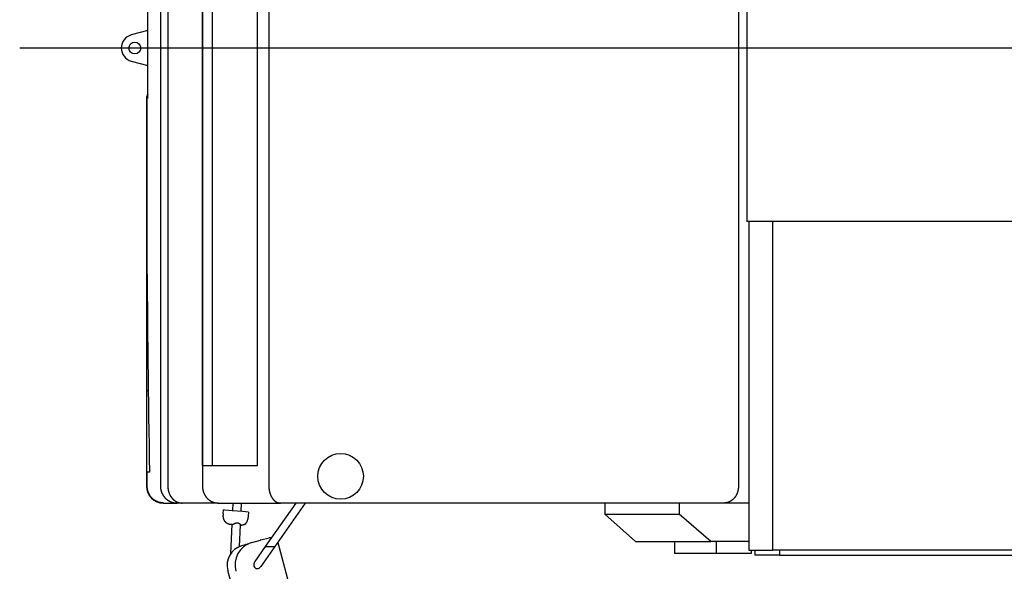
# Model space of a CAD drawing. Extents: x 1292 to 96515, y -55444 to 58338.
# Tile 45 of 80: x 1292 to 4204, y 48565 to 50197. Entities that reach past the tile are written whole.
import ezdxf

# ---------------------------------------------------------------- set-up
doc = ezdxf.new("R2010")
doc.units = 0
doc.layers.get('0').update_dxf_attribs({"linetype": 'CONTINUOUS'})

msp = doc.modelspace()

# ---------------------------------------------------------------- linework, layer by layer
at = {"color": 104, "linetype": 'Continuous'}
for p, q in [((2028.74, 51407.45), (2028.74, 48817.25)), ((3417.44, 51407.45), (3417.44, 48817.25)), ((1708.27, 50994.14), (1708.27, 48817.25)), ((1832.54, 50994.14), (1832.54, 48817.25)), ((1832.67, 48878.25), (1832.67, 50994.14)), ((1862.53, 48878.25), (1862.53, 50994.14)), ((1995.43, 48878.25), (1995.43, 50994.15)), ((3441.94, 50850.25), (3441.94, 49600.25)), ((1730.14, 50674.6), (1730.14, 48817.25)), ((1671.22, 49965.83), (1671.22, 50260.66)), ((1671.22, 50164.95), (1622.24, 50151.9)), ((17835.43, 50113.25), (1292.14, 50113.25)), ((1622.24, 50074.59), (1671.22, 50061.55)), ((1666.79, 49964.7), (1666.79, 49139.8)), ((1668.14, 49964.7), (1668.14, 49504.91)), ((5668.54, 49600.25), (3441.94, 49600.25)), ((3448.14, 49600.25), (3448.14, 48628.25)), ((3518.14, 49600.25), (3518.14, 48628.25)), ((1668.14, 49504.91), (1668.24, 49505.55)), ((1668.14, 49504.91), (1668.25, 49504.91)), ((1666.94, 49493.09), (1668.33, 49493.09)), ((1668.14, 49223.37), (1670.82, 49224.23)), ((1668.14, 49223.37), (1668.14, 49191.44)), ((1668.14, 49191.44), (1671.21, 49191.32)), ((1667.58, 49100.55), (1672.37, 49100.55)), ((1668.14, 48858.75), (1666.79, 48858.75)), ((1666.79, 48858.75), (1666.79, 48817.25)), ((1676.09, 48858.75), (1668.14, 48858.75)), ((1668.14, 48858.75), (1668.14, 48817.25)), ((1832.67, 48878.25), (1995.43, 48878.25)), ((1716.79, 48767.25), (1717.3, 48767.25)), ((1718.38, 48767.25), (1717.3, 48767.25)), ((1718.41, 48767.25), (1757.42, 48767.25)), ((1772.08, 48767.25), (1757.42, 48767.25)), ((1878.76, 48767.25), (1772.08, 48767.25)), ((1878.76, 48767.25), (2063.51, 48767.25)), ((1922.27, 48744.48), (1923.25, 48767.25)), ((1946.72, 48742.42), (1947.79, 48767.25)), ((2108.54, 48767.25), (2018.46, 48638.55)), ((2136.54, 48767.25), (2046.46, 48638.55)), ((3374.54, 48767.25), (2063.51, 48767.25)), ((3022.44, 48767.25), (3022.44, 48734.25)), ((3241.65, 48767.25), (3241.65, 48734.25)), ((3448.14, 48767.25), (3374.54, 48767.25)), ((1893.62, 48734.95), (1894.63, 48746.82)), ((1894.74, 48746.81), (1894.63, 48746.82)), ((1899.11, 48746.44), (1894.74, 48746.81)), ((1920.71, 48744.62), (1899.11, 48746.44)), ((1950.49, 48742.1), (1920.71, 48744.62)), ((1968.67, 48740.56), (1950.49, 48742.1)), ((1968.67, 48740.56), (1966.9, 48719.59)), ((3112.61, 48653.25), (3022.44, 48734.25)), ((3022.44, 48734.25), (3241.65, 48734.25)), ((3335.37, 48653.25), (3241.65, 48734.25)), ((1920.49, 48703.25), (1914.92, 48703.72)), ((1916.83, 48618.33), (1920.49, 48703.34)), ((1942.24, 48638.47), (1944.98, 48702.1)), ((1978.44, 48650.31), (2003.79, 48657.72)), ((2005.32, 48658.15), (2029.42, 48664.62)), ((2055.53, 48650.8), (2097.54, 48494.03)), ((3112.61, 48653.25), (3335.37, 48653.25)), ((3228.54, 48653.25), (3228.54, 48618.25)), ((3448.14, 48653.25), (3335.37, 48653.25)), ((3351.58, 48653.25), (3351.58, 48618.25)), ((1959.57, 48643.88), (1948.14, 48640.54)), ((1960.88, 48644.25), (1967.3, 48645.97)), ((2018.46, 48638.55), (1987.24, 48593.96)), ((2046.46, 48638.55), (2005.28, 48579.73)), ((2018.46, 48638.55), (2046.46, 48638.55)), ((3448.14, 48628.25), (3518.14, 48628.25)), ((3454.95, 48628.24), (3454.95, 48618.25)), ((3466.14, 48628.24), (3466.14, 48613.25)), ((5617.54, 48628.25), (3518.14, 48628.25)), ((3538.54, 48628.24), (3538.54, 48613.25)), ((3351.58, 48618.25), (3228.54, 48618.25)), ((3454.95, 48618.25), (3351.58, 48618.25)), ((3538.54, 48613.25), (3466.14, 48613.25)), ((3538.54, 48613.25), (7093.54, 48613.25)), ((1930.95, 48480.68), (1907.66, 48567.61))]:
    msp.add_line(p, q, dxfattribs=at)
for centre, radius in [((1632.54, 50113.25), 17.5), ((1632.54, 50113.25), 17.5), ((2241.04, 48846.25), 67.5)]:
    msp.add_circle(centre, radius, dxfattribs=at)
for centre, radius, start, end in [((1632.54, 50113.25), 40, 104.919, 255.081), ((1686.79, 49964.7), 20, 141.11213, 179.99999), ((1688.26, 49964.7), 20.11, 147.89944, 180.01722), ((1688.26, 49964.7), 20.11, 147.89932, 180.01728), ((1691.08, 49965.83), 19.86, 180.00048, 183.27841), ((1785.95, 49486.93), 119.17, 171.32587, 177.0404), ((62745.38, 49630.8), 61078.6, 180.129183, 180.382201), ((2653.46, 49139.7), 986.67, 176.99409, 179.9941), ((2637.12, 49139.76), 970.34, 179.99719, 182.31592), ((61459.42, 48792.79), 59792.64, 179.705099, 179.936803), ((1716.79, 48817.25), 50, 180, 270), ((1915.45, 48733.11), 21.91, 175.16829, 186.69681), ((1946.97, 48721.28), 20, 299.38734, 355.16917), ((2023.6, 48590), 70.56, 105.01204, 106.30132), ((2034.63, 48645.18), 20.12, 103.10218, 105.01216), ((2036.25, 48645.63), 19.96, 15.00019, 16.52905), ((1976.62, 48585.56), 60.76, 105.01003, 106.30109)]:
    msp.add_arc(centre, radius, start, end, dxfattribs=at)
for centre, major_axis, ratio, start_param, end_param in [((4414.39, 47388.24), (554.59, -13124.67), 0.205037, 4.5417011, 4.5914527), ((1717.75, 48817.25), (-0.6, -50), 0.992138, 4.7244143, 5.3679757), ((1717.74, 48817.25), (-0.38, -49.99), 0.99204, 4.7200951, 5.3637334), ((1998.11, 48583.1), (20.37, -67), 0.990676, 3.1311736, 4.6787576), ((1964.98, 48582.94), (16.88, -57.59), 0.988718, 3.1410015, 4.6887335), ((1996.26, 48586.85), (-6.65, -12.32), 0.816497, 4.5704919, 7.7120846)]:
    msp.add_ellipse(centre, major_axis=major_axis, ratio=ratio, start_param=start_param, end_param=end_param, dxfattribs=at)
for points, knots in [([(1708.27, 48817.25), (1708.27, 48816.77), (1708.28, 48815.82), (1708.34, 48814.4), (1708.44, 48812.98), (1708.58, 48811.56), (1708.76, 48810.15), (1708.98, 48808.74), (1709.24, 48807.34), (1709.53, 48805.95), (1709.87, 48804.56), (1710.24, 48803.19), (1710.66, 48801.83), (1711.11, 48800.48), (1711.59, 48799.14), (1712.12, 48797.82), (1712.68, 48796.52), (1713.28, 48795.23), (1713.92, 48793.96), (1714.59, 48792.71), (1715.29, 48791.47), (1716.03, 48790.26), (1716.8, 48789.07), (1717.61, 48787.91), (1718.45, 48786.76), (1719.32, 48785.65), (1720.22, 48784.55), (1721.15, 48783.49), (1722.12, 48782.45), (1723.11, 48781.44), (1724.13, 48780.45), (1725.17, 48779.5), (1726.25, 48778.58), (1727.34, 48777.69), (1728.47, 48776.83), (1729.62, 48776.01), (1730.79, 48775.22), (1731.98, 48774.46), (1733.19, 48773.74), (1734.42, 48773.05), (1735.68, 48772.4), (1736.95, 48771.78), (1738.23, 48771.2), (1739.54, 48770.67), (1740.86, 48770.16), (1742.19, 48769.7), (1743.53, 48769.28), (1744.89, 48768.89), (1746.26, 48768.55), (1747.63, 48768.24), (1749.01, 48767.98), (1750.41, 48767.75), (1751.8, 48767.57), (1753.2, 48767.42), (1754.61, 48767.32), (1756.02, 48767.26), (1756.95, 48767.25), (1757.42, 48767.25)], [0, 0, 0, 0, 1.4244649, 2.8488918, 4.2732434, 5.6974841, 7.12158, 8.5454985, 9.9692086, 11.3926807, 12.8158867, 14.2388002, 15.6613967, 17.0836531, 18.5055486, 19.9270642, 21.348183, 22.7688906, 24.1891747, 25.6090254, 27.0284354, 28.4473999, 29.8659169, 31.2839867, 32.701611, 34.1187921, 35.5355327, 36.9518362, 38.3677067, 39.783149, 41.1981688, 42.6127725, 44.0269676, 45.4407627, 46.8541671, 48.2671911, 49.6798461, 51.0921441, 52.504098, 53.9157211, 55.3270272, 56.7380301, 58.1487435, 59.5591807, 60.9693537, 62.379272, 63.7889455, 65.1983869, 66.6076115, 68.0166368, 69.4254825, 70.83417, 72.2427228, 73.6511657, 75.0595248, 76.4678276, 77.8761021, 77.8761021, 77.8761021, 77.8761021]), ([(1730.14, 48817.25), (1730.14, 48816.97), (1730.15, 48816.41), (1730.16, 48815.58), (1730.19, 48814.74), (1730.23, 48813.91), (1730.29, 48813.08), (1730.35, 48812.25), (1730.43, 48811.42), (1730.51, 48810.59), (1730.61, 48809.77), (1730.72, 48808.95), (1730.84, 48808.13), (1730.98, 48807.32), (1731.12, 48806.5), (1731.27, 48805.7), (1731.44, 48804.89), (1731.62, 48804.09), (1731.81, 48803.3), (1732, 48802.51), (1732.21, 48801.72), (1732.43, 48800.94), (1732.66, 48800.16), (1732.9, 48799.39), (1733.16, 48798.63), (1733.42, 48797.87), (1733.69, 48797.12), (1733.97, 48796.38), (1734.26, 48795.64), (1734.56, 48794.91), (1734.87, 48794.18), (1735.19, 48793.46), (1735.52, 48792.75), (1735.85, 48792.05), (1736.2, 48791.36), (1736.55, 48790.67), (1736.92, 48789.99), (1737.29, 48789.32), (1737.67, 48788.66), (1738.06, 48788.01), (1738.45, 48787.36), (1738.86, 48786.73), (1739.27, 48786.1), (1739.69, 48785.48), (1740.12, 48784.87), (1740.55, 48784.28), (1740.99, 48783.69), (1741.44, 48783.11), (1741.89, 48782.53), (1742.35, 48781.97), (1742.82, 48781.42), (1743.3, 48780.88), (1743.78, 48780.35), (1744.26, 48779.83), (1744.75, 48779.31), (1745.25, 48778.81), (1745.75, 48778.32), (1746.26, 48777.84), (1746.78, 48777.37), (1747.3, 48776.91), (1747.82, 48776.46), (1748.35, 48776.02), (1748.89, 48775.59), (1749.42, 48775.17), (1749.97, 48774.76), (1750.52, 48774.36), (1751.07, 48773.97), (1751.62, 48773.6), (1752.18, 48773.23), (1752.75, 48772.87), (1753.31, 48772.53), (1753.89, 48772.19), (1754.46, 48771.87), (1755.04, 48771.56), (1755.62, 48771.26), (1756.2, 48770.97), (1756.79, 48770.69), (1757.38, 48770.42), (1757.97, 48770.16), (1758.57, 48769.91), (1759.17, 48769.67), (1759.77, 48769.45), (1760.37, 48769.23), (1760.97, 48769.03), (1761.58, 48768.84), (1762.19, 48768.65), (1762.8, 48768.48), (1763.41, 48768.32), (1764.02, 48768.18), (1764.64, 48768.04), (1765.25, 48767.91), (1765.87, 48767.8), (1766.49, 48767.69), (1767.11, 48767.6), (1767.73, 48767.51), (1768.35, 48767.44), (1768.97, 48767.38), (1769.59, 48767.33), (1770.21, 48767.29), (1770.84, 48767.27), (1771.46, 48767.25), (1771.87, 48767.25), (1772.08, 48767.25)], [0, 0, 0, 0, 0.8344955, 1.6688549, 2.5029448, 3.3366334, 4.169791, 5.0022898, 5.8340044, 6.6648111, 7.4945888, 8.3232184, 9.150583, 9.9765681, 10.8010617, 11.623954, 12.4451378, 13.2645085, 14.0819642, 14.8974056, 15.7107361, 16.5218623, 17.3306933, 18.1371446, 18.9411486, 19.74264, 20.5415505, 21.3378094, 22.1313454, 22.9220872, 23.7099651, 24.494912, 25.2768644, 26.0557642, 26.8315593, 27.6042052, 28.3736657, 29.1399149, 29.9029333, 30.662692, 31.4191615, 32.1723174, 32.9221401, 33.6686149, 34.4117317, 35.1514853, 35.8878747, 36.6209037, 37.3505806, 38.076918, 38.799933, 39.5196472, 40.2360864, 40.9492793, 41.6592563, 42.3660498, 43.0696941, 43.7702254, 44.4676815, 45.1621022, 45.8535288, 46.5420046, 47.2275745, 47.910285, 48.5901844, 49.2673225, 49.9417508, 50.6135223, 51.2826916, 51.9493148, 52.6134495, 53.2751549, 53.9344914, 54.5915211, 55.2463072, 55.8989147, 56.5494096, 57.1978595, 57.8443331, 58.4889005, 59.1316333, 59.772604, 60.4118866, 61.0495566, 61.6856943, 62.3203834, 62.9537072, 63.5857492, 64.2165926, 64.8463208, 65.4750174, 66.102766, 66.729651, 67.355757, 67.9811696, 68.6059747, 69.2302594, 69.8541146, 70.4776548, 71.1009605, 71.7240783, 72.3470729, 72.3470729, 72.3470729, 72.3470729]), ([(1832.54, 48817.25), (1832.54, 48816.91), (1832.55, 48816.24), (1832.58, 48815.23), (1832.62, 48814.22), (1832.69, 48813.21), (1832.77, 48812.21), (1832.88, 48811.2), (1833, 48810.21), (1833.14, 48809.21), (1833.29, 48808.22), (1833.47, 48807.24), (1833.66, 48806.26), (1833.87, 48805.28), (1834.1, 48804.32), (1834.35, 48803.36), (1834.61, 48802.4), (1834.89, 48801.46), (1835.18, 48800.52), (1835.5, 48799.59), (1835.83, 48798.68), (1836.17, 48797.77), (1836.53, 48796.87), (1836.9, 48795.98), (1837.29, 48795.1), (1837.7, 48794.23), (1838.12, 48793.37), (1838.55, 48792.53), (1838.99, 48791.69), (1839.45, 48790.87), (1839.93, 48790.06), (1840.41, 48789.27), (1840.91, 48788.48), (1841.42, 48787.71), (1841.94, 48786.95), (1842.47, 48786.21), (1843.02, 48785.47), (1843.57, 48784.76), (1844.14, 48784.05), (1844.71, 48783.36), (1845.3, 48782.68), (1845.9, 48782.02), (1846.5, 48781.37), (1847.12, 48780.74), (1847.74, 48780.12), (1848.37, 48779.51), (1849.01, 48778.92), (1849.66, 48778.34), (1850.31, 48777.78), (1850.98, 48777.23), (1851.65, 48776.69), (1852.33, 48776.17), (1853.01, 48775.67), (1853.7, 48775.18), (1854.4, 48774.7), (1855.1, 48774.24), (1855.81, 48773.8), (1856.53, 48773.37), (1857.25, 48772.95), (1857.97, 48772.55), (1858.7, 48772.16), (1859.44, 48771.79), (1860.18, 48771.43), (1860.92, 48771.09), (1861.67, 48770.76), (1862.42, 48770.45), (1863.17, 48770.15), (1863.93, 48769.86), (1864.69, 48769.59), (1865.46, 48769.34), (1866.23, 48769.1), (1867, 48768.87), (1867.77, 48768.66), (1868.54, 48768.47), (1869.32, 48768.29), (1870.1, 48768.12), (1870.88, 48767.97), (1871.67, 48767.83), (1872.45, 48767.71), (1873.24, 48767.6), (1874.02, 48767.5), (1874.81, 48767.42), (1875.6, 48767.36), (1876.39, 48767.31), (1877.18, 48767.27), (1877.97, 48767.25), (1878.5, 48767.25), (1878.76, 48767.25)], [0, 0, 0, 0, 1.0102931, 2.0203509, 3.0299435, 4.0388473, 5.0468447, 6.0537239, 7.0592784, 8.0633078, 9.0656167, 10.0660153, 11.0643191, 12.0603493, 13.0539319, 14.0448989, 15.0330874, 16.0183411, 17.0005316, 17.9795501, 18.9552813, 19.927606, 20.8964043, 21.86156, 22.8229638, 23.7805178, 24.7341387, 25.6837622, 26.6293439, 27.5708339, 28.5081792, 29.4413375, 30.3702775, 31.2949782, 32.2154293, 33.1316309, 34.0435932, 34.951337, 35.8548933, 36.7543031, 37.6496114, 38.5408645, 39.4281117, 40.3114047, 41.1907981, 42.0663489, 42.9381165, 43.806163, 44.6705523, 45.5313508, 46.3886272, 47.2424519, 48.0928978, 48.9400395, 49.7839537, 50.624719, 51.462416, 52.297127, 53.1289366, 53.9579308, 54.7841978, 55.6078278, 56.4289129, 57.247547, 58.0638264, 58.8778493, 59.6897161, 60.4995295, 61.3073945, 62.1134185, 62.9177104, 63.7203769, 64.5215241, 65.3212582, 66.1196853, 66.9169112, 67.7130417, 68.508182, 69.3024374, 70.0959122, 70.8887105, 71.6809356, 72.4726903, 73.2640763, 74.0551946, 74.8461454, 75.6370268, 75.6370268, 75.6370268, 75.6370268]), ([(2028.74, 48817.25), (2028.74, 48816.93), (2028.75, 48816.3), (2028.76, 48815.35), (2028.8, 48814.41), (2028.84, 48813.46), (2028.89, 48812.52), (2028.96, 48811.58), (2029.04, 48810.64), (2029.14, 48809.7), (2029.24, 48808.77), (2029.36, 48807.83), (2029.49, 48806.91), (2029.63, 48805.99), (2029.78, 48805.07), (2029.95, 48804.15), (2030.12, 48803.24), (2030.31, 48802.34), (2030.51, 48801.44), (2030.72, 48800.55), (2030.95, 48799.67), (2031.18, 48798.79), (2031.43, 48797.92), (2031.69, 48797.05), (2031.95, 48796.2), (2032.23, 48795.35), (2032.52, 48794.51), (2032.82, 48793.68), (2033.14, 48792.86), (2033.46, 48792.04), (2033.79, 48791.24), (2034.13, 48790.45), (2034.48, 48789.66), (2034.84, 48788.89), (2035.22, 48788.12), (2035.6, 48787.37), (2035.99, 48786.63), (2036.39, 48785.9), (2036.8, 48785.18), (2037.21, 48784.47), (2037.64, 48783.78), (2038.07, 48783.1), (2038.52, 48782.43), (2038.97, 48781.77), (2039.43, 48781.12), (2039.89, 48780.49), (2040.37, 48779.87), (2040.85, 48779.27), (2041.34, 48778.67), (2041.84, 48778.1), (2042.34, 48777.53), (2042.85, 48776.98), (2043.37, 48776.44), (2043.89, 48775.92), (2044.42, 48775.41), (2044.95, 48774.92), (2045.5, 48774.44), (2046.04, 48773.97), (2046.6, 48773.52), (2047.15, 48773.09), (2047.72, 48772.67), (2048.28, 48772.26), (2048.86, 48771.87), (2049.43, 48771.5), (2050.01, 48771.14), (2050.6, 48770.79), (2051.19, 48770.46), (2051.78, 48770.15), (2052.38, 48769.86), (2052.98, 48769.57), (2053.58, 48769.31), (2054.19, 48769.06), (2054.8, 48768.83), (2055.41, 48768.61), (2056.02, 48768.41), (2056.64, 48768.22), (2057.26, 48768.05), (2057.88, 48767.9), (2058.5, 48767.76), (2059.12, 48767.64), (2059.75, 48767.53), (2060.37, 48767.44), (2061, 48767.37), (2061.63, 48767.32), (2062.26, 48767.27), (2062.89, 48767.25), (2063.3, 48767.25), (2063.51, 48767.25)], [0, 0, 0, 0, 0.9472516, 1.8942901, 2.8409051, 3.7868868, 4.7320266, 5.6761176, 6.6189545, 7.5603342, 8.5000557, 9.4379203, 10.3737319, 11.307297, 12.2384254, 13.1669296, 14.0926258, 15.0153336, 15.9348763, 16.8510815, 17.7637805, 18.6728093, 19.5780103, 20.4792489, 21.376397, 22.2693201, 23.1578795, 24.0419344, 24.921344, 25.79597, 26.6656789, 27.5303441, 28.3898484, 29.244086, 30.0929651, 30.9364097, 31.7743556, 32.606718, 33.433414, 34.2543759, 35.0695507, 35.8788983, 36.682391, 37.4800122, 38.2717554, 39.0576229, 39.8376252, 40.6117793, 41.3801085, 42.1426403, 42.8994066, 43.6504418, 44.3957837, 45.1354797, 45.8695865, 46.5981688, 47.3212995, 48.0390593, 48.7515373, 49.4588303, 50.1610427, 50.8582871, 51.5506836, 52.2383597, 52.9214506, 53.6000986, 54.2744534, 54.9446716, 55.6109166, 56.2733587, 56.9321745, 57.587547, 58.239665, 58.8887235, 59.5349227, 60.1784682, 60.8195707, 61.4584455, 62.0953119, 62.7303916, 63.3639079, 63.996086, 64.6271533, 65.2573392, 65.8868756, 66.5159967, 67.1449384, 67.1449384, 67.1449384, 67.1449384]), ([(3417.44, 48817.25), (3417.44, 48816.9), (3417.44, 48816.22), (3417.41, 48815.2), (3417.36, 48814.18), (3417.3, 48813.16), (3417.22, 48812.14), (3417.12, 48811.13), (3417.01, 48810.12), (3416.87, 48809.11), (3416.72, 48808.11), (3416.56, 48807.12), (3416.37, 48806.13), (3416.17, 48805.14), (3415.95, 48804.17), (3415.72, 48803.2), (3415.47, 48802.24), (3415.2, 48801.29), (3414.92, 48800.34), (3414.62, 48799.41), (3414.31, 48798.49), (3413.98, 48797.57), (3413.64, 48796.67), (3413.29, 48795.78), (3412.92, 48794.89), (3412.54, 48794.02), (3412.14, 48793.16), (3411.73, 48792.32), (3411.31, 48791.48), (3410.88, 48790.66), (3410.43, 48789.85), (3409.98, 48789.06), (3409.51, 48788.28), (3409.03, 48787.51), (3408.54, 48786.75), (3408.04, 48786.01), (3407.53, 48785.28), (3407.01, 48784.57), (3406.48, 48783.87), (3405.95, 48783.18), (3405.4, 48782.51), (3404.84, 48781.85), (3404.28, 48781.2), (3403.71, 48780.57), (3403.13, 48779.96), (3402.54, 48779.36), (3401.94, 48778.77), (3401.34, 48778.2), (3400.73, 48777.64), (3400.12, 48777.1), (3399.5, 48776.57), (3398.87, 48776.06), (3398.23, 48775.56), (3397.59, 48775.07), (3396.95, 48774.61), (3396.3, 48774.15), (3395.64, 48773.71), (3394.98, 48773.28), (3394.32, 48772.87), (3393.65, 48772.48), (3392.97, 48772.09), (3392.3, 48771.73), (3391.61, 48771.37), (3390.93, 48771.04), (3390.24, 48770.71), (3389.55, 48770.4), (3388.85, 48770.11), (3388.16, 48769.83), (3387.45, 48769.56), (3386.75, 48769.31), (3386.05, 48769.07), (3385.34, 48768.85), (3384.63, 48768.64), (3383.91, 48768.45), (3383.2, 48768.27), (3382.48, 48768.11), (3381.77, 48767.96), (3381.05, 48767.82), (3380.33, 48767.7), (3379.61, 48767.59), (3378.88, 48767.5), (3378.16, 48767.42), (3377.44, 48767.36), (3376.71, 48767.31), (3375.99, 48767.27), (3375.26, 48767.25), (3374.78, 48767.25), (3374.54, 48767.25)], [0, 0, 0, 0, 1.0232909, 2.046254, 3.0685702, 4.089928, 5.1100242, 6.1285634, 7.1452581, 8.1598287, 9.1720034, 10.1815183, 11.1881172, 12.191552, 13.1915824, 14.1879763, 15.1805106, 16.1689936, 17.1532662, 18.1331691, 19.1085433, 20.0792313, 21.0450803, 22.0059435, 22.9616835, 23.9121734, 24.8573003, 25.796967, 26.7310946, 27.6596248, 28.5825253, 29.4997907, 30.4114197, 31.3174116, 32.2177673, 33.1124913, 34.001592, 34.8850841, 35.7629894, 36.6353383, 37.5021715, 38.3635413, 39.219513, 40.0701668, 40.9155985, 41.7559074, 42.5911736, 43.4214768, 44.2468998, 45.0675282, 45.8834507, 46.6947587, 47.5015462, 48.3039101, 49.1019499, 49.8957675, 50.6854674, 51.4711566, 52.2529447, 53.0309432, 53.8052665, 54.576031, 55.3433554, 56.1073609, 56.8681709, 57.625911, 58.3807092, 59.1326957, 59.8820034, 60.628767, 61.3731242, 62.1152147, 62.8551813, 63.5931693, 64.3293241, 65.0637902, 65.796711, 66.5282295, 67.2584875, 67.9876265, 68.7157872, 69.4431097, 70.1697336, 70.8957978, 71.621441, 72.3468011, 73.0720146, 73.0720146, 73.0720146, 73.0720146]), ([(1718.41, 48767.25), (1718.29, 48767.25), (1718.06, 48767.25), (1717.71, 48767.25), (1717.38, 48767.26), (1717.05, 48767.26), (1716.74, 48767.27), (1716.44, 48767.28), (1716.15, 48767.29), (1715.86, 48767.31), (1715.57, 48767.32), (1715.28, 48767.34), (1714.98, 48767.36), (1714.66, 48767.38), (1714.34, 48767.41), (1714, 48767.43), (1713.66, 48767.46), (1713.32, 48767.5), (1712.97, 48767.53), (1712.62, 48767.57), (1712.26, 48767.61), (1711.91, 48767.66), (1711.56, 48767.7), (1711.2, 48767.75), (1710.85, 48767.8), (1710.5, 48767.86), (1710.15, 48767.91), (1709.79, 48767.97), (1709.44, 48768.03), (1709.09, 48768.1), (1708.74, 48768.16), (1708.39, 48768.23), (1708.04, 48768.3), (1707.69, 48768.38), (1707.34, 48768.45), (1706.99, 48768.53), (1706.64, 48768.61), (1706.29, 48768.7), (1705.95, 48768.78), (1705.6, 48768.87), (1705.25, 48768.96), (1704.91, 48769.05), (1704.56, 48769.15), (1704.22, 48769.25), (1703.87, 48769.35), (1703.53, 48769.45), (1703.18, 48769.56), (1702.84, 48769.67), (1702.5, 48769.78), (1702.16, 48769.89), (1701.82, 48770.01), (1701.48, 48770.12), (1701.14, 48770.24), (1700.8, 48770.37), (1700.46, 48770.49), (1700.12, 48770.62), (1699.78, 48770.75), (1699.45, 48770.88), (1699.11, 48771.02), (1698.78, 48771.16), (1698.44, 48771.3), (1698.11, 48771.44), (1697.78, 48771.59), (1697.45, 48771.73), (1697.12, 48771.88), (1696.79, 48772.04), (1696.46, 48772.19), (1696.13, 48772.35), (1695.8, 48772.51), (1695.48, 48772.67), (1695.15, 48772.84), (1694.83, 48773), (1694.51, 48773.17), (1694.19, 48773.35), (1693.87, 48773.52), (1693.55, 48773.7), (1693.23, 48773.88), (1692.91, 48774.06), (1692.59, 48774.24), (1692.28, 48774.43), (1691.96, 48774.62), (1691.65, 48774.81), (1691.34, 48775.01), (1691.03, 48775.2), (1690.72, 48775.4), (1690.41, 48775.6), (1690.11, 48775.81), (1689.8, 48776.01), (1689.5, 48776.22), (1689.19, 48776.43), (1688.89, 48776.65), (1688.59, 48776.86), (1688.3, 48777.08), (1688, 48777.3), (1687.7, 48777.52), (1687.41, 48777.75), (1687.12, 48777.98), (1686.83, 48778.2), (1686.54, 48778.44), (1686.25, 48778.67), (1685.97, 48778.91), (1685.68, 48779.15), (1685.4, 48779.39), (1685.12, 48779.63), (1684.84, 48779.87), (1684.56, 48780.12), (1684.29, 48780.37), (1684.01, 48780.62), (1683.74, 48780.88), (1683.47, 48781.13), (1683.2, 48781.39), (1682.94, 48781.65), (1682.67, 48781.91), (1682.41, 48782.18), (1682.15, 48782.44), (1681.89, 48782.71), (1681.64, 48782.98), (1681.38, 48783.25), (1681.13, 48783.53), (1680.88, 48783.8), (1680.63, 48784.08), (1680.39, 48784.36), (1680.15, 48784.64), (1679.91, 48784.92), (1679.67, 48785.21), (1679.43, 48785.49), (1679.2, 48785.78), (1678.97, 48786.07), (1678.74, 48786.36), (1678.51, 48786.66), (1678.29, 48786.95), (1678.14, 48787.15), (1678.07, 48787.25)], [0, 0, 0, 0, 0.3542577, 0.7024674, 1.0403278, 1.3651338, 1.6757716, 1.9740877, 2.2639979, 2.5501895, 2.8372169, 3.1299371, 3.4324759, 3.7475649, 4.0761248, 4.4168231, 4.7563165, 5.0982792, 5.4534275, 5.8093663, 6.165378, 6.5214675, 6.8776397, 7.2338991, 7.5902505, 7.9466984, 8.3032471, 8.6599012, 9.0166648, 9.3735421, 9.7305373, 10.0876544, 10.4448973, 10.80227, 11.1597761, 11.5174196, 11.875204, 12.2331329, 12.5912098, 12.9494383, 13.3078216, 13.6663631, 14.025066, 14.3839337, 14.742969, 15.1021752, 15.4615553, 15.8211121, 16.1808486, 16.5407675, 16.9008717, 17.2611639, 17.6216466, 17.9823224, 18.343194, 18.7042637, 19.065534, 19.4270072, 19.7886857, 20.1505716, 20.5126672, 20.8749745, 21.2374957, 21.6002328, 21.9631877, 22.3263623, 22.6897584, 23.0533779, 23.4172225, 23.7812938, 24.1455935, 24.510123, 24.874884, 25.2398777, 25.6051057, 25.9705696, 26.336271, 26.7022108, 27.0683897, 27.434808, 27.8014654, 28.1683615, 28.5354953, 28.9028654, 29.2704702, 29.6383075, 30.006375, 30.3746699, 30.7431889, 31.1119286, 31.4808851, 31.8500541, 32.2194312, 32.5890114, 32.9587895, 33.3287599, 33.6989167, 34.0692537, 34.4397641, 34.8104412, 35.1812777, 35.552266, 35.9233981, 36.2946659, 36.6660607, 37.0375737, 37.4091955, 37.7809166, 38.152727, 38.5246165, 38.8965744, 39.2685897, 39.6406502, 40.0127419, 40.3848494, 40.7569569, 41.1290476, 41.5011038, 41.8731069, 42.2450377, 42.6168758, 42.9886003, 43.3601892, 43.7316196, 44.1028681, 44.4739099, 44.8447199, 45.2152716, 45.585538, 45.955491, 46.3251017, 46.6943397, 46.6943397, 46.6943397, 46.6943397]), ([(1717.3, 48767.25), (1717.2, 48767.25), (1717.01, 48767.25), (1716.72, 48767.25), (1716.44, 48767.25), (1716.16, 48767.26), (1715.9, 48767.27), (1715.64, 48767.27), (1715.4, 48767.28), (1715.15, 48767.29), (1714.92, 48767.3), (1714.68, 48767.32), (1714.44, 48767.33), (1714.19, 48767.35), (1713.94, 48767.36), (1713.68, 48767.38), (1713.42, 48767.4), (1713.14, 48767.42), (1712.86, 48767.45), (1712.57, 48767.48), (1712.27, 48767.51), (1711.98, 48767.54), (1711.69, 48767.57), (1711.4, 48767.61), (1711.1, 48767.65), (1710.81, 48767.68), (1710.52, 48767.72), (1710.22, 48767.77), (1709.93, 48767.81), (1709.64, 48767.86), (1709.35, 48767.91), (1709.06, 48767.96), (1708.76, 48768.01), (1708.47, 48768.06), (1708.18, 48768.12), (1707.89, 48768.17), (1707.6, 48768.23), (1707.31, 48768.29), (1707.02, 48768.36), (1706.72, 48768.42), (1706.43, 48768.49), (1706.14, 48768.56), (1705.85, 48768.63), (1705.56, 48768.7), (1705.27, 48768.77), (1704.98, 48768.85), (1704.69, 48768.93), (1704.4, 48769.01), (1704.11, 48769.09), (1703.82, 48769.17), (1703.53, 48769.26), (1703.25, 48769.34), (1702.96, 48769.43), (1702.67, 48769.52), (1702.38, 48769.62), (1702.09, 48769.71), (1701.8, 48769.81), (1701.52, 48769.91), (1701.23, 48770.01), (1700.94, 48770.11), (1700.66, 48770.22), (1700.37, 48770.32), (1700.08, 48770.43), (1699.8, 48770.54), (1699.51, 48770.65), (1699.23, 48770.77), (1698.94, 48770.89), (1698.66, 48771), (1698.37, 48771.13), (1698.09, 48771.25), (1697.8, 48771.37), (1697.52, 48771.5), (1697.24, 48771.63), (1696.95, 48771.76), (1696.67, 48771.89), (1696.39, 48772.03), (1696.11, 48772.16), (1695.83, 48772.3), (1695.55, 48772.44), (1695.26, 48772.59), (1694.98, 48772.73), (1694.7, 48772.88), (1694.43, 48773.03), (1694.15, 48773.18), (1693.87, 48773.33), (1693.59, 48773.49), (1693.31, 48773.65), (1693.04, 48773.81), (1692.76, 48773.97), (1692.48, 48774.14), (1692.21, 48774.3), (1691.93, 48774.47), (1691.66, 48774.64), (1691.38, 48774.82), (1691.11, 48774.99), (1690.84, 48775.17), (1690.57, 48775.35), (1690.29, 48775.53), (1690.02, 48775.71), (1689.75, 48775.9), (1689.48, 48776.09), (1689.21, 48776.28), (1688.94, 48776.47), (1688.68, 48776.67), (1688.41, 48776.87), (1688.14, 48777.07), (1687.88, 48777.27), (1687.61, 48777.47), (1687.35, 48777.68), (1687.08, 48777.89), (1686.82, 48778.1), (1686.56, 48778.32), (1686.3, 48778.53), (1686.04, 48778.75), (1685.78, 48778.97), (1685.52, 48779.19), (1685.26, 48779.42), (1685.01, 48779.65), (1684.75, 48779.88), (1684.5, 48780.11), (1684.24, 48780.34), (1683.99, 48780.58), (1683.74, 48780.82), (1683.49, 48781.06), (1683.24, 48781.3), (1682.99, 48781.55), (1682.74, 48781.8), (1682.49, 48782.05), (1682.25, 48782.3), (1682, 48782.56), (1681.76, 48782.82), (1681.52, 48783.08), (1681.28, 48783.34), (1681.04, 48783.61), (1680.8, 48783.87), (1680.57, 48784.14), (1680.33, 48784.41), (1680.1, 48784.69), (1679.87, 48784.96), (1679.63, 48785.24), (1679.41, 48785.52), (1679.18, 48785.8), (1678.95, 48786.09), (1678.73, 48786.37), (1678.51, 48786.66), (1678.28, 48786.95), (1678.14, 48787.15), (1678.07, 48787.25)], [0, 0, 0, 0, 0.2928202, 0.5817366, 0.8639254, 1.1376381, 1.401895, 1.6568359, 1.9038477, 2.1451577, 2.3834124, 2.6212612, 2.8611458, 3.1054238, 3.3562217, 3.6152172, 3.8834225, 4.1609668, 4.4468787, 4.7388683, 5.0332996, 5.3279325, 5.6227003, 5.9176029, 6.2126477, 6.507842, 6.8031931, 7.0987084, 7.3943953, 7.6902613, 7.9863139, 8.2825606, 8.579009, 8.8756666, 9.1725411, 9.4696401, 9.7669714, 10.0645426, 10.3623617, 10.6604363, 10.9587743, 11.2573837, 11.5562723, 11.8554482, 12.1549193, 12.4546938, 12.7547796, 13.055185, 13.3559181, 13.6569872, 13.9584005, 14.2601664, 14.5622932, 14.8647893, 15.1676633, 15.4709236, 15.7745787, 16.0786374, 16.3831082, 16.6879999, 16.9933208, 17.2990784, 17.6052804, 17.9119345, 18.2190484, 18.5266303, 18.8346881, 19.1432299, 19.4522641, 19.7617988, 20.0718425, 20.3824035, 20.6934905, 21.0051118, 21.3172762, 21.6299922, 21.9432684, 22.2571136, 22.5715365, 22.8865456, 23.2021497, 23.5183576, 23.8351777, 24.1526189, 24.4706898, 24.7893988, 25.1087546, 25.4287656, 25.7494404, 26.0707872, 26.3928143, 26.7155301, 27.0389427, 27.36306, 27.6878902, 28.013441, 28.3397201, 28.666735, 28.9944932, 29.323002, 29.6522687, 29.9823005, 30.3131044, 30.6446874, 30.9770563, 31.3102177, 31.6441779, 31.9789433, 32.3145197, 32.650913, 32.9881286, 33.3261717, 33.6650472, 34.0047597, 34.3453134, 34.6867122, 35.0289595, 35.3720585, 35.7160119, 36.0608218, 36.4064901, 36.7530179, 37.1004076, 37.4486705, 37.7978184, 38.1478569, 38.498786, 38.850601, 39.203293, 39.5568493, 39.9112546, 40.2664909, 40.6225387, 40.9793774, 41.336986, 41.6953435, 42.0544299, 42.4142266, 42.7747169, 43.1358871, 43.4977264, 43.8602278, 44.2233821, 44.5871714, 44.9515706, 45.3165497, 45.6820757, 45.6820757, 45.6820757, 45.6820757]), ([(1914.92, 48703.72), (1914.85, 48703.72), (1914.72, 48703.74), (1914.51, 48703.76), (1914.31, 48703.78), (1914.11, 48703.8), (1913.91, 48703.83), (1913.71, 48703.86), (1913.51, 48703.89), (1913.31, 48703.92), (1913.11, 48703.95), (1912.91, 48703.99), (1912.71, 48704.02), (1912.51, 48704.06), (1912.31, 48704.11), (1912.12, 48704.15), (1911.92, 48704.19), (1911.72, 48704.24), (1911.53, 48704.29), (1911.33, 48704.34), (1911.13, 48704.39), (1910.94, 48704.45), (1910.75, 48704.51), (1910.55, 48704.56), (1910.36, 48704.62), (1910.17, 48704.69), (1909.97, 48704.75), (1909.78, 48704.82), (1909.59, 48704.88), (1909.4, 48704.95), (1909.21, 48705.03), (1909.02, 48705.1), (1908.83, 48705.17), (1908.65, 48705.25), (1908.46, 48705.33), (1908.27, 48705.41), (1908.09, 48705.49), (1907.91, 48705.58), (1907.72, 48705.66), (1907.54, 48705.75), (1907.36, 48705.84), (1907.18, 48705.93), (1907, 48706.02), (1906.82, 48706.12), (1906.64, 48706.21), (1906.46, 48706.31), (1906.29, 48706.41), (1906.11, 48706.51), (1905.94, 48706.62), (1905.76, 48706.72), (1905.59, 48706.83), (1905.42, 48706.94), (1905.25, 48707.05), (1905.08, 48707.16), (1904.91, 48707.27), (1904.74, 48707.38), (1904.58, 48707.5), (1904.41, 48707.62), (1904.25, 48707.74), (1904.09, 48707.86), (1903.93, 48707.98), (1903.77, 48708.1), (1903.61, 48708.23), (1903.45, 48708.36), (1903.29, 48708.48), (1903.14, 48708.61), (1902.98, 48708.75), (1902.83, 48708.88), (1902.68, 48709.01), (1902.53, 48709.15), (1902.38, 48709.29), (1902.23, 48709.42), (1902.08, 48709.56), (1901.94, 48709.7), (1901.79, 48709.85), (1901.65, 48709.99), (1901.51, 48710.14), (1901.37, 48710.28), (1901.23, 48710.43), (1901.09, 48710.58), (1900.96, 48710.73), (1900.82, 48710.88), (1900.69, 48711.03), (1900.56, 48711.19), (1900.43, 48711.34), (1900.3, 48711.5), (1900.17, 48711.65), (1900.04, 48711.81), (1899.92, 48711.97), (1899.8, 48712.13), (1899.67, 48712.3), (1899.55, 48712.46), (1899.44, 48712.62), (1899.32, 48712.79), (1899.2, 48712.95), (1899.09, 48713.12), (1898.97, 48713.29), (1898.86, 48713.46), (1898.75, 48713.63), (1898.64, 48713.8), (1898.54, 48713.97), (1898.43, 48714.14), (1898.33, 48714.32), (1898.22, 48714.49), (1898.12, 48714.66), (1898.02, 48714.84), (1897.92, 48715.02), (1897.82, 48715.2), (1897.73, 48715.37), (1897.63, 48715.55), (1897.54, 48715.73), (1897.45, 48715.91), (1897.36, 48716.1), (1897.27, 48716.28), (1897.18, 48716.46), (1897.1, 48716.64), (1897.01, 48716.83), (1896.93, 48717.01), (1896.85, 48717.2), (1896.77, 48717.38), (1896.69, 48717.57), (1896.61, 48717.76), (1896.54, 48717.94), (1896.46, 48718.13), (1896.39, 48718.32), (1896.32, 48718.51), (1896.24, 48718.7), (1896.17, 48718.89), (1896.11, 48719.08), (1896.04, 48719.27), (1895.97, 48719.46), (1895.91, 48719.66), (1895.84, 48719.85), (1895.78, 48720.04), (1895.72, 48720.23), (1895.66, 48720.43), (1895.6, 48720.62), (1895.54, 48720.81), (1895.49, 48721.01), (1895.43, 48721.2), (1895.38, 48721.4), (1895.32, 48721.59), (1895.27, 48721.79), (1895.22, 48721.98), (1895.17, 48722.18), (1895.12, 48722.38), (1895.07, 48722.57), (1895.02, 48722.77), (1894.97, 48722.97), (1894.93, 48723.16), (1894.88, 48723.36), (1894.84, 48723.56), (1894.79, 48723.76), (1894.75, 48723.95), (1894.71, 48724.15), (1894.67, 48724.35), (1894.63, 48724.55), (1894.59, 48724.75), (1894.55, 48724.95), (1894.51, 48725.15), (1894.47, 48725.34), (1894.43, 48725.54), (1894.4, 48725.74), (1894.36, 48725.94), (1894.33, 48726.14), (1894.29, 48726.34), (1894.26, 48726.54), (1894.23, 48726.74), (1894.19, 48726.94), (1894.16, 48727.14), (1894.13, 48727.34), (1894.1, 48727.54), (1894.07, 48727.74), (1894.04, 48727.94), (1894.01, 48728.14), (1893.98, 48728.34), (1893.95, 48728.54), (1893.92, 48728.74), (1893.9, 48728.94), (1893.87, 48729.14), (1893.84, 48729.35), (1893.82, 48729.55), (1893.79, 48729.75), (1893.77, 48729.95), (1893.74, 48730.15), (1893.72, 48730.35), (1893.7, 48730.48), (1893.69, 48730.55)], [0, 0, 0, 0, 0.2025701, 0.4051251, 0.6076678, 0.8102017, 1.0127305, 1.2152577, 1.4177869, 1.6203207, 1.8228587, 2.0253999, 2.2279433, 2.4304879, 2.6330328, 2.8355769, 3.0381196, 3.2406612, 3.4432019, 3.645742, 3.8482818, 4.0508215, 4.2533615, 4.4559017, 4.6584423, 4.8609831, 5.063524, 5.266065, 5.4686057, 5.6711463, 5.8736866, 6.0762266, 6.2787666, 6.4813065, 6.6838463, 6.8863861, 7.0889258, 7.2914654, 7.4940049, 7.6965443, 7.8990836, 8.1016226, 8.3041612, 8.5066993, 8.7092372, 8.9117751, 9.1143133, 9.3168519, 9.5193912, 9.7219312, 9.9244718, 10.1270124, 10.3295521, 10.5320901, 10.7346253, 10.9371569, 11.1396838, 11.3422069, 11.5447284, 11.7472508, 11.9497764, 12.1523073, 12.3548448, 12.5573879, 12.7599357, 12.9624869, 13.1650402, 13.3675943, 13.5701478, 13.7726993, 13.9752484, 14.1777956, 14.3803414, 14.5828861, 14.78543, 14.9879733, 15.190516, 15.3930581, 15.5956, 15.7981417, 16.0006833, 16.2032248, 16.4057658, 16.6083062, 16.8108455, 17.0133837, 17.2159213, 17.4184584, 17.6209953, 17.8235317, 18.0260675, 18.2286022, 18.4311361, 18.6336693, 18.8362023, 19.0387349, 19.2412669, 19.4437981, 19.6463278, 19.8488565, 20.0513845, 20.253912, 20.4564391, 20.6589655, 20.8614907, 21.0640148, 21.2665384, 21.4690619, 21.6715854, 21.8741088, 22.0766315, 22.2791535, 22.4816747, 22.6841949, 22.8867135, 23.0892297, 23.2917426, 23.4942528, 23.6967616, 23.8992699, 24.1017781, 24.3042869, 24.5067967, 24.7093073, 24.9118187, 25.114331, 25.3168436, 25.5193559, 25.721867, 25.9243774, 26.1268877, 26.3293977, 26.5319073, 26.7344166, 26.9369259, 27.1394352, 27.341944, 27.5444523, 27.7469605, 27.9494686, 28.1519764, 28.3544839, 28.5569914, 28.7594989, 28.9620062, 29.1645131, 29.3670199, 29.5695268, 29.7720335, 29.9745399, 30.1770463, 30.3795527, 30.582059, 30.784565, 30.987071, 31.189577, 31.3920828, 31.5945885, 31.7970941, 31.9995997, 32.2021051, 32.4046105, 32.6071159, 32.8096213, 33.0121266, 33.2146318, 33.417137, 33.6196422, 33.8221472, 34.0246523, 34.2271574, 34.4296624, 34.6321673, 34.8346723, 35.0371772, 35.2396821, 35.4421869, 35.6446917, 35.8471966, 36.0497014, 36.2522062, 36.454711, 36.6572156, 36.8597201, 37.0622246, 37.2647293, 37.4672348, 37.4672348, 37.4672348, 37.4672348]), ([(1924.45, 48705.13), (1924.52, 48705.16), (1924.66, 48705.24), (1924.87, 48705.34), (1925.09, 48705.45), (1925.3, 48705.56), (1925.52, 48705.67), (1925.74, 48705.77), (1925.97, 48705.88), (1926.19, 48705.99), (1926.42, 48706.1), (1926.65, 48706.21), (1926.88, 48706.32), (1927.12, 48706.43), (1927.35, 48706.54), (1927.59, 48706.65), (1927.82, 48706.75), (1928.06, 48706.86), (1928.31, 48706.96), (1928.55, 48707.07), (1928.79, 48707.17), (1929.04, 48707.27), (1929.29, 48707.37), (1929.53, 48707.46), (1929.79, 48707.56), (1930.04, 48707.65), (1930.29, 48707.74), (1930.54, 48707.83), (1930.8, 48707.91), (1931.06, 48707.99), (1931.31, 48708.07), (1931.57, 48708.14), (1931.84, 48708.21), (1932.1, 48708.28), (1932.36, 48708.34), (1932.63, 48708.4), (1932.89, 48708.46), (1933.16, 48708.51), (1933.43, 48708.55), (1933.7, 48708.59), (1933.96, 48708.62), (1934.24, 48708.65), (1934.51, 48708.67), (1934.78, 48708.69), (1935.05, 48708.7), (1935.32, 48708.7), (1935.59, 48708.7), (1935.86, 48708.69), (1936.14, 48708.67), (1936.41, 48708.65), (1936.68, 48708.62), (1936.95, 48708.58), (1937.21, 48708.53), (1937.48, 48708.48), (1937.74, 48708.42), (1938.01, 48708.35), (1938.27, 48708.28), (1938.52, 48708.2), (1938.78, 48708.11), (1939.03, 48708.02), (1939.28, 48707.92), (1939.52, 48707.81), (1939.76, 48707.7), (1940, 48707.58), (1940.24, 48707.46), (1940.47, 48707.33), (1940.69, 48707.2), (1940.91, 48707.06), (1941.13, 48706.92), (1941.34, 48706.78), (1941.55, 48706.63), (1941.75, 48706.48), (1941.95, 48706.32), (1942.14, 48706.17), (1942.33, 48706.01), (1942.51, 48705.85), (1942.69, 48705.69), (1942.86, 48705.53), (1943.03, 48705.36), (1943.19, 48705.2), (1943.34, 48705.04), (1943.49, 48704.87), (1943.63, 48704.71), (1943.77, 48704.55), (1943.9, 48704.39), (1944.02, 48704.23), (1944.13, 48704.07), (1944.24, 48703.91), (1944.35, 48703.76), (1944.44, 48703.61), (1944.53, 48703.46), (1944.61, 48703.31), (1944.68, 48703.17), (1944.75, 48703.03), (1944.81, 48702.9), (1944.86, 48702.77), (1944.9, 48702.65), (1944.93, 48702.53), (1944.96, 48702.41), (1944.97, 48702.3), (1944.98, 48702.2), (1944.98, 48702.13), (1944.98, 48702.1)], [0, 0, 0, 0, 0.233985, 0.4709053, 0.7105721, 0.9528055, 1.1974351, 1.4442991, 1.6932444, 1.9441264, 2.196808, 2.4511602, 2.7070609, 2.9643953, 3.2230553, 3.482939, 3.7439512, 4.0060023, 4.2690086, 4.532892, 4.7975798, 5.0630046, 5.329104, 5.595821, 5.8631031, 6.1309032, 6.3991794, 6.6679005, 6.937039, 7.2065634, 7.4764384, 7.7466267, 8.0170901, 8.2877913, 8.558695, 8.8297695, 9.1009878, 9.3723294, 9.643781, 9.9153336, 10.1869748, 10.4586909, 10.7304682, 11.0022928, 11.2741516, 11.5460318, 11.8179204, 12.0898037, 12.3616658, 12.6334874, 12.9052437, 13.176902, 13.4484123, 13.7197055, 13.9907166, 14.2613846, 14.5316497, 14.8014505, 15.0707219, 15.3393923, 15.6073824, 15.8746037, 16.1409567, 16.4063308, 16.6706031, 16.9336387, 17.1952902, 17.4554034, 17.7138502, 17.9705055, 18.225228, 18.4778623, 18.7282393, 18.9761774, 19.2214837, 19.4639554, 19.7033804, 19.9395391, 20.1722051, 20.4011468, 20.6261282, 20.8469106, 21.0632537, 21.274917, 21.4816612, 21.68325, 21.8794511, 22.070039, 22.2547961, 22.4335154, 22.6059978, 22.7720367, 22.9314343, 23.0840125, 23.2296196, 23.3681383, 23.4994952, 23.6236723, 23.7407203, 23.8507753, 23.9540778, 24.0509957, 24.0509957, 24.0509957, 24.0509957]), ([(1920.49, 48703.34), (1920.49, 48703.34), (1920.5, 48703.34), (1920.5, 48703.35), (1920.5, 48703.35), (1920.5, 48703.36), (1920.51, 48703.36), (1920.51, 48703.36), (1920.52, 48703.37), (1920.53, 48703.37), (1920.53, 48703.38), (1920.54, 48703.38), (1920.55, 48703.39), (1920.57, 48703.39), (1920.58, 48703.4), (1920.59, 48703.4), (1920.6, 48703.41), (1920.62, 48703.41), (1920.63, 48703.41), (1920.65, 48703.42), (1920.67, 48703.42), (1920.69, 48703.43), (1920.71, 48703.43), (1920.73, 48703.44), (1920.75, 48703.44), (1920.77, 48703.45), (1920.78, 48703.45), (1920.79, 48703.45)], [0, 0, 0, 0, 0.00430484, 0.00888011, 0.01389181, 0.01946735, 0.02569951, 0.03265467, 0.04038027, 0.04891062, 0.05827078, 0.0684793, 0.07955003, 0.09149335, 0.10431705, 0.11802692, 0.13262716, 0.14812075, 0.16450963, 0.18179489, 0.19997693, 0.21905551, 0.23902987, 0.25989877, 0.28166057, 0.30431323, 0.32785512, 0.32785512, 0.32785512, 0.32785512]), ([(1920.79, 48703.45), (1920.81, 48703.46), (1920.84, 48703.46), (1920.88, 48703.48), (1920.94, 48703.49), (1920.99, 48703.51), (1921.04, 48703.53), (1921.1, 48703.55), (1921.17, 48703.57), (1921.23, 48703.59), (1921.3, 48703.62), (1921.37, 48703.65), (1921.44, 48703.67), (1921.52, 48703.71), (1921.6, 48703.74), (1921.68, 48703.77), (1921.76, 48703.81), (1921.85, 48703.85), (1921.93, 48703.89), (1922.02, 48703.93), (1922.12, 48703.97), (1922.21, 48704.02), (1922.31, 48704.06), (1922.41, 48704.11), (1922.51, 48704.16), (1922.61, 48704.21), (1922.71, 48704.26), (1922.82, 48704.31), (1922.93, 48704.36), (1923.04, 48704.42), (1923.15, 48704.47), (1923.26, 48704.53), (1923.37, 48704.59), (1923.49, 48704.64), (1923.6, 48704.7), (1923.72, 48704.76), (1923.84, 48704.82), (1923.96, 48704.88), (1924.08, 48704.94), (1924.2, 48705), (1924.33, 48705.07), (1924.41, 48705.11), (1924.45, 48705.13)], [0, 0, 0, 0, 0.0452907, 0.0940488, 0.1462746, 0.2019575, 0.261078, 0.3236078, 0.3895116, 0.4587477, 0.5312683, 0.6070208, 0.6859475, 0.7679868, 0.8530737, 0.9411394, 1.0321129, 1.1259205, 1.2224866, 1.3217341, 1.4235845, 1.5279587, 1.634777, 1.7439597, 1.8554274, 1.9691011, 2.084903, 2.2027566, 2.3225871, 2.4443217, 2.5678899, 2.6932242, 2.8202598, 2.9489357, 3.0791938, 3.2109753, 3.3442201, 3.4788679, 3.6148592, 3.7521371, 3.8906483, 4.0303444, 4.0303444, 4.0303444, 4.0303444]), ([(1956.78, 48703.85), (1956.75, 48703.83), (1956.67, 48703.79), (1956.56, 48703.72), (1956.44, 48703.66), (1956.33, 48703.6), (1956.21, 48703.54), (1956.1, 48703.48), (1955.98, 48703.42), (1955.87, 48703.36), (1955.75, 48703.31), (1955.64, 48703.25), (1955.52, 48703.19), (1955.4, 48703.14), (1955.28, 48703.08), (1955.17, 48703.03), (1955.05, 48702.97), (1954.93, 48702.92), (1954.81, 48702.87), (1954.69, 48702.82), (1954.57, 48702.77), (1954.45, 48702.72), (1954.33, 48702.67), (1954.21, 48702.62), (1954.09, 48702.57), (1953.97, 48702.53), (1953.85, 48702.48), (1953.73, 48702.44), (1953.61, 48702.39), (1953.49, 48702.35), (1953.36, 48702.3), (1953.24, 48702.26), (1953.12, 48702.22), (1952.99, 48702.18), (1952.87, 48702.14), (1952.75, 48702.1), (1952.62, 48702.06), (1952.5, 48702.02), (1952.38, 48701.99), (1952.25, 48701.95), (1952.13, 48701.91), (1952, 48701.88), (1951.88, 48701.84), (1951.75, 48701.81), (1951.63, 48701.78), (1951.5, 48701.75), (1951.37, 48701.72), (1951.25, 48701.69), (1951.12, 48701.66), (1951, 48701.63), (1950.87, 48701.6), (1950.74, 48701.57), (1950.62, 48701.55), (1950.49, 48701.52), (1950.36, 48701.5), (1950.23, 48701.47), (1950.11, 48701.45), (1949.98, 48701.43), (1949.85, 48701.41), (1949.72, 48701.39), (1949.59, 48701.37), (1949.47, 48701.35), (1949.34, 48701.33), (1949.21, 48701.31), (1949.08, 48701.29), (1948.95, 48701.28), (1948.82, 48701.26), (1948.7, 48701.25), (1948.57, 48701.24), (1948.44, 48701.22), (1948.31, 48701.21), (1948.18, 48701.2), (1948.05, 48701.19), (1947.92, 48701.18), (1947.79, 48701.17), (1947.66, 48701.16), (1947.53, 48701.16), (1947.4, 48701.15), (1947.27, 48701.14), (1947.14, 48701.14), (1947.01, 48701.14), (1946.88, 48701.13), (1946.76, 48701.13), (1946.63, 48701.13), (1946.5, 48701.13), (1946.37, 48701.13), (1946.24, 48701.13), (1946.11, 48701.13), (1945.98, 48701.13), (1945.85, 48701.14), (1945.72, 48701.14), (1945.59, 48701.15), (1945.46, 48701.15), (1945.33, 48701.16), (1945.2, 48701.17), (1945.07, 48701.17), (1944.98, 48701.18), (1944.94, 48701.18)], [0, 0, 0, 0, 0.1296231, 0.2592429, 0.3888601, 0.5184758, 0.6480909, 0.7777061, 0.9073224, 1.0369396, 1.1665574, 1.2961755, 1.4257936, 1.5554113, 1.6850283, 1.8146447, 1.9442607, 2.0738764, 2.2034921, 2.3331077, 2.4627236, 2.5923396, 2.7219557, 2.851572, 2.9811883, 3.1108047, 3.240421, 3.3700374, 3.4996537, 3.62927, 3.7588863, 3.8885026, 4.0181189, 4.1477353, 4.2773516, 4.4069681, 4.5365846, 4.6662011, 4.7958175, 4.925434, 5.0550504, 5.1846668, 5.3142832, 5.4438996, 5.5735161, 5.7031326, 5.8327492, 5.9623658, 6.0919825, 6.2215991, 6.3512157, 6.4808322, 6.6104487, 6.7400653, 6.8696818, 6.9992984, 7.1289151, 7.2585318, 7.3881485, 7.5177652, 7.6473819, 7.7769986, 7.9066153, 8.036232, 8.1658486, 8.2954653, 8.425082, 8.5546988, 8.6843155, 8.8139322, 8.943549, 9.0731657, 9.2027824, 9.3323991, 9.4620158, 9.5916325, 9.7212492, 9.850866, 9.9804827, 10.1100994, 10.2397161, 10.3693327, 10.4989494, 10.6285662, 10.7581831, 10.8878003, 11.0174177, 11.1470351, 11.2766522, 11.4062689, 11.5358848, 11.6654997, 11.7951141, 11.9247289, 12.054345, 12.1839633, 12.3135846, 12.3135846, 12.3135846, 12.3135846]), ([(2030.07, 48664.78), (2030.1, 48664.79), (2030.16, 48664.8), (2030.25, 48664.82), (2030.34, 48664.84), (2030.43, 48664.86), (2030.52, 48664.88), (2030.61, 48664.9), (2030.7, 48664.92), (2030.79, 48664.94), (2030.88, 48664.96), (2030.97, 48664.98), (2031.06, 48665), (2031.15, 48665.02), (2031.24, 48665.04), (2031.33, 48665.06), (2031.42, 48665.08), (2031.51, 48665.1), (2031.6, 48665.12), (2031.69, 48665.14), (2031.78, 48665.16), (2031.87, 48665.18), (2031.96, 48665.19), (2032.05, 48665.21), (2032.14, 48665.23), (2032.23, 48665.25), (2032.32, 48665.26), (2032.42, 48665.28), (2032.51, 48665.3), (2032.6, 48665.31), (2032.69, 48665.33), (2032.78, 48665.34), (2032.87, 48665.36), (2032.96, 48665.37), (2033.05, 48665.39), (2033.14, 48665.4), (2033.23, 48665.41), (2033.33, 48665.43), (2033.42, 48665.44), (2033.51, 48665.45), (2033.6, 48665.46), (2033.69, 48665.47), (2033.78, 48665.48), (2033.87, 48665.5), (2033.97, 48665.51), (2034.06, 48665.52), (2034.15, 48665.52), (2034.24, 48665.53), (2034.33, 48665.54), (2034.43, 48665.55), (2034.52, 48665.56), (2034.61, 48665.57), (2034.7, 48665.57), (2034.79, 48665.58), (2034.89, 48665.59), (2034.98, 48665.59), (2035.07, 48665.6), (2035.16, 48665.6), (2035.25, 48665.6), (2035.35, 48665.61), (2035.44, 48665.61), (2035.53, 48665.61), (2035.62, 48665.61), (2035.71, 48665.62), (2035.81, 48665.62), (2035.9, 48665.62), (2035.99, 48665.62), (2036.08, 48665.62), (2036.18, 48665.62), (2036.27, 48665.62), (2036.36, 48665.61), (2036.45, 48665.61), (2036.54, 48665.61), (2036.64, 48665.61), (2036.73, 48665.6), (2036.82, 48665.6), (2036.91, 48665.6), (2037.01, 48665.59), (2037.1, 48665.59), (2037.19, 48665.59), (2037.28, 48665.58), (2037.34, 48665.58), (2037.37, 48665.58)], [0, 0, 0, 0, 0.0922135, 0.1844269, 0.2766402, 0.3688536, 0.461067, 0.5532804, 0.6454938, 0.7377072, 0.8299205, 0.922134, 1.0143474, 1.1065608, 1.1987742, 1.2909877, 1.3832011, 1.4754147, 1.5676282, 1.6598415, 1.7520548, 1.8442684, 1.9364825, 2.0286968, 2.1209109, 2.2131246, 2.305338, 2.3975514, 2.4897652, 2.5819799, 2.6741957, 2.7664122, 2.8586284, 2.9508431, 3.0430559, 3.1352665, 3.227476, 3.3196859, 3.4118978, 3.5041131, 3.5963329, 3.6885582, 3.7807899, 3.8730285, 3.9652725, 4.0575198, 4.1497687, 4.2420173, 4.334264, 4.4265076, 4.5187468, 4.6109807, 4.7032085, 4.7954295, 4.8876436, 4.9798506, 5.0720506, 5.164244, 5.2564322, 5.3486176, 5.4408025, 5.5329887, 5.6251781, 5.7173721, 5.8095722, 5.9017794, 5.9939948, 6.086219, 6.1784527, 6.2706961, 6.3629496, 6.4552133, 6.5474869, 6.6397703, 6.7320631, 6.8243646, 6.9166744, 7.0089915, 7.101315, 7.1936439, 7.285977, 7.378313, 7.378313, 7.378313, 7.378313])]:
    msp.add_open_spline(points, degree=3, knots=knots, dxfattribs=at)

doc.saveas('drawing.dxf')
